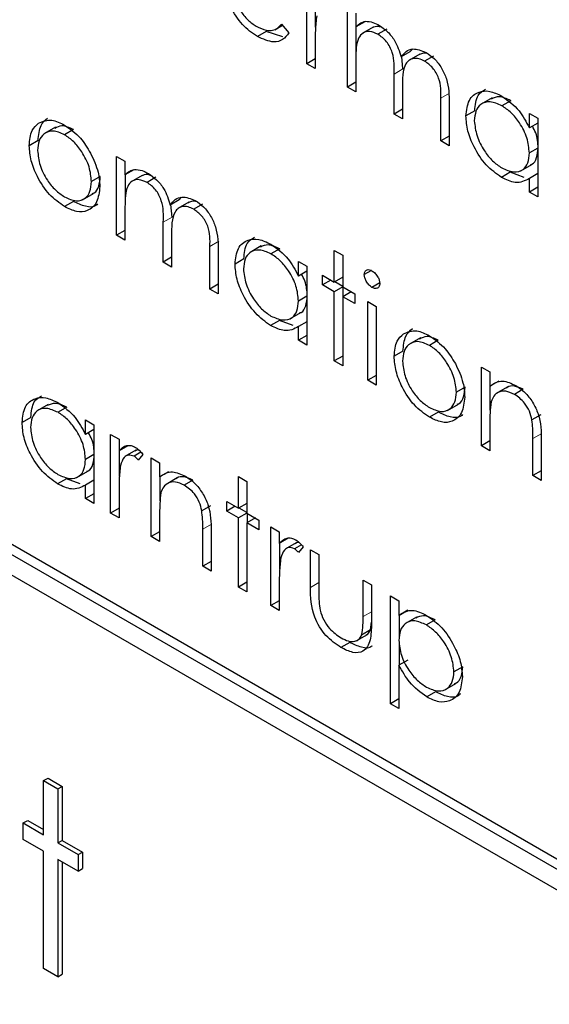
# Paper-space layout 'Blatt4' of a CAD drawing. Header units: millimetres. Extents: x 5 to 418, y 2 to 292.
# Tile 29 of 65: x 117.62 to 118.68, y 159.92 to 161.9. Entities that reach past the tile are written whole.
import ezdxf

# ---------------------------------------------------------------- set-up
doc = ezdxf.new("R2010")
doc.units = ezdxf.units.MM

psp = doc.layouts.new('Blatt4')

# ---------------------------------------------------------------- linework, layer by layer
at = {"color": 7, "linetype": 'Continuous', "lineweight": 25}
for p, q in [((118.197, 161.8073), (118.197, 161.9652)), ((118.2146, 161.8806), (118.2146, 161.9328)), ((118.2785, 161.7603), (118.2785, 161.9181)), ((118.2953, 161.9085), (118.2953, 161.881)), ((118.1329, 161.8755), (118.148, 161.8843)), ((118.1461, 161.8866), (118.161, 161.8689)), ((118.313, 161.8912), (118.2953, 161.881)), ((118.2962, 161.8238), (118.2962, 161.8815)), ((118.3299, 161.8803), (118.3078, 161.8675)), ((118.1155, 161.872), (118.0978, 161.8618)), ((118.1486, 161.8613), (118.1155, 161.872)), ((118.3572, 161.8765), (118.3395, 161.8663)), ((118.2137, 161.8507), (118.2137, 161.7977)), ((118.4036, 161.831), (118.386, 161.8208)), ((118.3897, 161.7968), (118.3875, 161.8216)), ((118.4234, 161.8265), (118.4013, 161.8137)), ((118.4036, 161.831), (118.4086, 161.8364)), ((118.4509, 161.8224), (118.4332, 161.8122)), ((118.2137, 161.817), (118.197, 161.8073)), ((118.2137, 161.7977), (118.197, 161.8073)), ((118.2953, 161.817), (118.2953, 161.7506)), ((118.3721, 161.7063), (118.3721, 161.7865)), ((118.2953, 161.77), (118.2785, 161.7603)), ((118.2953, 161.7506), (118.2785, 161.7603)), ((118.3888, 161.758), (118.3888, 161.6966)), ((118.4656, 161.6523), (118.4656, 161.7379)), ((118.4824, 161.7281), (118.4824, 161.6426)), ((118.5686, 161.7387), (118.5465, 161.726)), ((118.6057, 161.7331), (118.588, 161.7229)), ((118.3888, 161.716), (118.3721, 161.7063)), ((118.3888, 161.6966), (118.3721, 161.7063)), ((118.5336, 161.7128), (118.516, 161.7026)), ((118.6431, 161.6785), (118.6431, 161.7077)), ((118.6431, 161.7077), (118.6599, 161.698)), ((118.6599, 161.6882), (118.6431, 161.6785)), ((118.6599, 161.698), (118.6599, 161.5401)), ((117.6932, 161.6799), (117.6711, 161.6672)), ((117.7289, 161.675), (117.7112, 161.6648)), ((117.6582, 161.6531), (117.6405, 161.6429)), ((118.4824, 161.662), (118.4656, 161.6523)), ((118.4824, 161.6426), (118.4656, 161.6523)), ((118.6599, 161.6381), (118.6431, 161.6284)), ((117.8156, 161.6212), (117.8324, 161.6115)), ((117.8156, 161.4633), (117.8156, 161.6212)), ((117.8324, 161.6115), (117.8324, 161.5841)), ((118.6259, 161.5925), (118.648, 161.6052)), ((117.8501, 161.5943), (117.8324, 161.5841)), ((117.8333, 161.5268), (117.8333, 161.5846)), ((118.6049, 161.5895), (118.5872, 161.5793)), ((118.6324, 161.5793), (118.6049, 161.5895)), ((118.6599, 161.5868), (118.6431, 161.5771)), ((117.7829, 161.581), (117.7652, 161.5708)), ((117.867, 161.5833), (117.8449, 161.5706)), ((117.8943, 161.5795), (117.8766, 161.5693)), ((118.6431, 161.5498), (118.6431, 161.5771)), ((117.7473, 161.5344), (117.7694, 161.5471)), ((118.6599, 161.5595), (118.6431, 161.5498)), ((118.6599, 161.5401), (118.6431, 161.5498)), ((117.729, 161.5309), (117.7113, 161.5207)), ((117.9407, 161.534), (117.923, 161.5238)), ((117.9268, 161.4998), (117.9246, 161.5247)), ((117.9605, 161.5295), (117.9384, 161.5167)), ((117.9407, 161.534), (117.9457, 161.5394)), ((117.9879, 161.5255), (117.9703, 161.5153)), ((117.8324, 161.52), (117.8324, 161.4536)), ((117.9091, 161.4093), (117.9091, 161.4896)), ((117.8324, 161.473), (117.8156, 161.4633)), ((117.8324, 161.4536), (117.8156, 161.4633)), ((117.9259, 161.461), (117.9259, 161.3996)), ((118.0027, 161.3553), (118.0027, 161.4409)), ((118.0195, 161.4311), (118.0195, 161.3456)), ((118.1056, 161.4418), (118.0835, 161.429)), ((118.1428, 161.4361), (118.1251, 161.4259)), ((118.2521, 161.4329), (118.2689, 161.4232)), ((118.2521, 161.3692), (118.2521, 161.4329)), ((117.9259, 161.419), (117.9091, 161.4093)), ((117.9259, 161.3996), (117.9091, 161.4093)), ((118.0707, 161.4158), (118.053, 161.4056)), ((118.1802, 161.3815), (118.1802, 161.4107)), ((118.1802, 161.4107), (118.197, 161.401)), ((118.2689, 161.4232), (118.2689, 161.3595)), ((118.197, 161.3912), (118.1802, 161.3815)), ((118.197, 161.401), (118.197, 161.2431)), ((118.3264, 161.3926), (118.3121, 161.3843)), ((120.5744, 159.1292), (116.6853, 161.3743)), ((118.2281, 161.383), (118.2521, 161.3692)), ((118.2281, 161.3636), (118.2281, 161.383)), ((118.2449, 161.3733), (118.2281, 161.3636)), ((118.2689, 161.3789), (118.2521, 161.3692)), ((118.2689, 161.3605), (118.253, 161.3697)), ((118.3431, 161.3678), (118.3276, 161.3588)), ((120.5567, 159.1189), (116.6676, 161.3641)), ((118.0195, 161.365), (118.0027, 161.3553)), ((118.0195, 161.3456), (118.0027, 161.3553)), ((118.2521, 161.3498), (118.2281, 161.3636)), ((118.2689, 161.3595), (118.2521, 161.3498)), ((118.2521, 161.2113), (118.2521, 161.3498)), ((118.2689, 161.3595), (118.2929, 161.3456)), ((118.2857, 161.3498), (118.2689, 161.3401)), ((118.2698, 161.3406), (118.2698, 161.359)), ((118.197, 161.3411), (118.1802, 161.3314)), ((118.2689, 161.3401), (118.2689, 161.2016)), ((118.2929, 161.3262), (118.2689, 161.3401)), ((118.2929, 161.3456), (118.2929, 161.3262)), ((118.3193, 161.3304), (118.3361, 161.3207)), ((118.3193, 161.1725), (118.3193, 161.3304)), ((116.6676, 161.3232), (120.5567, 159.0781)), ((118.163, 161.2955), (118.1851, 161.3082)), ((118.3361, 161.3207), (118.3361, 161.1628)), ((118.142, 161.2925), (118.1243, 161.2823)), ((118.1695, 161.2824), (118.142, 161.2925)), ((118.197, 161.2898), (118.1802, 161.2801)), ((118.1802, 161.2528), (118.1802, 161.2801)), ((118.197, 161.2625), (118.1802, 161.2528)), ((118.197, 161.2431), (118.1802, 161.2528)), ((118.4247, 161.2576), (118.4026, 161.2449)), ((118.4605, 161.2527), (118.4428, 161.2425)), ((118.3897, 161.2308), (118.3721, 161.2206)), ((118.2689, 161.221), (118.2521, 161.2113)), ((118.2689, 161.2016), (118.2521, 161.2113)), ((118.5471, 161.1989), (118.5639, 161.1892)), ((118.5471, 161.041), (118.5471, 161.1989)), ((118.5639, 161.1892), (118.5639, 161.1607)), ((118.3361, 161.1822), (118.3193, 161.1725)), ((118.3361, 161.1628), (118.3193, 161.1725)), ((118.5816, 161.1709), (118.5639, 161.1607)), ((118.5145, 161.1586), (118.4968, 161.1484)), ((118.5648, 161.1126), (118.5648, 161.1612)), ((118.5989, 161.1585), (118.5768, 161.1458)), ((118.6307, 161.1544), (118.613, 161.1442)), ((117.6787, 161.124), (117.6566, 161.1113)), ((117.7158, 161.1184), (117.6981, 161.1082)), ((118.4789, 161.1121), (118.501, 161.1248)), ((117.6438, 161.0981), (117.6261, 161.0879)), ((117.7532, 161.0638), (117.7532, 161.093)), ((117.7532, 161.093), (117.77, 161.0833)), ((118.4606, 161.1086), (118.4429, 161.0984)), ((118.666, 161.103), (118.6483, 161.0928)), ((117.77, 161.0735), (117.7532, 161.0638)), ((117.77, 161.0833), (117.77, 160.9254)), ((118.5639, 161.0884), (118.5639, 161.0313)), ((117.8036, 161.0639), (117.8204, 161.0542)), ((117.8036, 160.906), (117.8036, 161.0639)), ((117.8204, 161.0542), (117.8204, 161.031)), ((118.5639, 161.0507), (118.5471, 161.041)), ((118.6503, 160.9814), (118.6503, 161.0557)), ((118.6671, 161.0524), (118.6671, 160.9717)), ((117.8381, 161.0412), (117.8204, 161.031)), ((117.8213, 160.9792), (117.8213, 161.0315)), ((117.8543, 161.0321), (117.8322, 161.0193)), ((118.5639, 161.0313), (118.5471, 161.041)), ((117.77, 161.0234), (117.7532, 161.0137)), ((117.8645, 161.0282), (117.8506, 161.0202)), ((117.8684, 161.0239), (117.8591, 161.0124)), ((117.8851, 161.0168), (117.9019, 161.0071)), ((117.8851, 160.8589), (117.8851, 161.0168)), ((117.9019, 161.0071), (117.9019, 160.9786)), ((117.7151, 160.9748), (117.6974, 160.9646)), ((117.7425, 160.9646), (117.7151, 160.9748)), ((117.7361, 160.9777), (117.7582, 160.9905)), ((117.77, 160.9721), (117.7532, 160.9624)), ((117.9196, 160.9889), (117.9019, 160.9786)), ((117.9028, 160.9306), (117.9028, 160.9792)), ((117.9369, 160.9765), (117.9148, 160.9637)), ((117.9687, 160.9724), (117.951, 160.9622)), ((118.0602, 160.9794), (118.077, 160.9698)), ((118.0602, 160.9157), (118.0602, 160.9794)), ((118.6671, 160.9911), (118.6503, 160.9814)), ((118.6671, 160.9717), (118.6503, 160.9814)), ((117.7532, 160.9351), (117.7532, 160.9624)), ((118.077, 160.9698), (118.077, 160.906)), ((117.77, 160.9448), (117.7532, 160.9351)), ((117.77, 160.9254), (117.7532, 160.9351)), ((117.8204, 160.9494), (117.8204, 160.8963)), ((117.8204, 160.9157), (117.8036, 160.906)), ((118.004, 160.9209), (117.9863, 160.9107)), ((118.0363, 160.9296), (118.0602, 160.9157)), ((118.0363, 160.9102), (118.0363, 160.9296)), ((118.053, 160.9199), (118.0363, 160.9102)), ((118.077, 160.9254), (118.0602, 160.9157)), ((118.077, 160.9071), (118.0611, 160.9162)), ((117.8204, 160.8963), (117.8036, 160.906)), ((117.9019, 160.9063), (117.9019, 160.8492)), ((118.0602, 160.8963), (118.0363, 160.9102)), ((118.077, 160.906), (118.0602, 160.8963)), ((118.0602, 160.7579), (118.0602, 160.8963)), ((118.077, 160.906), (118.101, 160.8922)), ((118.0938, 160.8964), (118.077, 160.8867)), ((118.0779, 160.8872), (118.0779, 160.9055)), ((117.9883, 160.7994), (117.9883, 160.8737)), ((118.077, 160.8867), (118.077, 160.7482)), ((118.101, 160.8728), (118.077, 160.8867)), ((118.101, 160.8922), (118.101, 160.8728)), ((118.125, 160.8784), (118.1418, 160.8687)), ((118.125, 160.7205), (118.125, 160.8784)), ((117.9019, 160.8686), (117.8851, 160.8589)), ((117.9019, 160.8492), (117.8851, 160.8589)), ((118.0051, 160.8703), (118.0051, 160.7897)), ((118.1418, 160.8687), (118.1418, 160.8454)), ((118.1595, 160.8556), (118.1418, 160.8454)), ((118.1427, 160.7937), (118.1427, 160.8459)), ((118.1757, 160.8466), (118.1536, 160.8338)), ((118.186, 160.8427), (118.172, 160.8346)), ((118.1898, 160.8383), (118.1805, 160.8269)), ((118.2042, 160.8327), (118.2209, 160.823)), ((118.2042, 160.7572), (118.2042, 160.8327)), ((118.2209, 160.823), (118.2209, 160.7497)), ((118.0051, 160.8091), (117.9883, 160.7994)), ((118.0051, 160.7897), (117.9883, 160.7994)), ((118.077, 160.7676), (118.0602, 160.7579)), ((118.077, 160.7482), (118.0602, 160.7579)), ((118.1418, 160.7638), (118.1418, 160.7108)), ((118.3097, 160.7717), (118.3265, 160.762)), ((118.3097, 160.6985), (118.3097, 160.7717)), ((118.3265, 160.762), (118.3265, 160.6852)), ((118.3649, 160.7399), (118.3816, 160.7302)), ((118.3649, 160.5238), (118.3649, 160.7399)), ((118.1418, 160.7302), (118.125, 160.7205)), ((118.1418, 160.7108), (118.125, 160.7205)), ((118.3816, 160.7302), (118.3816, 160.701)), ((118.3993, 160.7112), (118.3816, 160.701)), ((118.3825, 160.6568), (118.3825, 160.7015)), ((118.417, 160.6977), (118.3949, 160.685)), ((118.3246, 160.6718), (118.3265, 160.6871)), ((118.4544, 160.692), (118.4367, 160.6818)), ((118.2962, 160.6498), (118.3183, 160.6626)), ((118.3246, 160.6718), (118.3069, 160.6616)), ((118.2831, 160.6468), (118.2654, 160.6366)), ((118.3825, 160.6014), (118.3825, 160.6456)), ((118.3993, 160.6111), (118.3816, 160.6009)), ((118.3816, 160.6009), (118.3816, 160.5141)), ((118.5097, 160.598), (118.492, 160.5878)), ((118.4736, 160.5517), (118.4957, 160.5645)), ((118.4551, 160.5476), (118.4374, 160.5374)), ((118.3816, 160.5335), (118.3649, 160.5238)), ((118.3816, 160.5141), (118.3649, 160.5238)), ((117.6692, 160.3696), (117.6781, 160.3747)), ((117.6692, 160.3696), (117.6978, 160.3531)), ((117.6692, 160.2612), (117.6692, 160.3696)), ((117.6781, 160.3747), (117.7066, 160.3582)), ((117.6978, 160.3531), (117.7066, 160.3582)), ((117.6978, 160.3531), (117.6978, 160.2448)), ((117.7066, 160.3582), (117.7066, 160.2499)), ((117.6284, 160.2848), (117.6373, 160.2899)), ((117.6284, 160.2518), (117.6284, 160.2848)), ((117.6284, 160.2848), (117.6692, 160.2612)), ((117.6373, 160.2899), (117.6692, 160.2715)), ((117.6692, 160.2283), (117.6284, 160.2518)), ((117.6978, 160.2448), (117.7066, 160.2499)), ((117.6978, 160.2448), (117.7386, 160.2212)), ((117.7066, 160.2499), (117.7474, 160.2263)), ((117.6692, 159.9927), (117.6692, 160.2283)), ((117.7386, 160.2212), (117.7474, 160.2263)), ((117.7386, 160.2212), (117.7386, 160.1882)), ((117.7474, 160.2263), (117.7474, 160.1933)), ((117.7386, 160.1882), (117.6978, 160.2118)), ((117.6978, 160.2118), (117.6978, 159.9762)), ((117.7066, 160.2067), (117.7066, 159.9813)), ((117.7386, 160.1882), (117.7474, 160.1933)), ((117.6978, 159.9762), (117.6692, 159.9927)), ((117.6978, 159.9762), (117.7066, 159.9813))]:
    psp.add_line(p, q, dxfattribs=at)
at = {"color": 7, "linetype": 'Continuous', "lineweight": 18}
for p, q in [((118.3897, 161.7968), (118.3721, 161.7865)), ((118.4833, 161.7481), (118.4656, 161.7379)), ((117.9268, 161.4998), (117.9091, 161.4896)), ((118.0203, 161.4511), (118.0027, 161.4409)), ((118.668, 161.0659), (118.6503, 161.0557)), ((118.006, 160.8839), (117.9883, 160.8737)), ((118.2209, 160.7669), (118.2042, 160.7572)), ((118.3265, 160.7082), (118.3097, 160.6985))]:
    psp.add_line(p, q, dxfattribs=at)
at = {"color": 7, "linetype": 'Continuous', "lineweight": 25}
for points, knots in [([(118.0978, 161.8618), (118.0874, 161.8689), (118.0667, 161.883), (118.0443, 161.919), (118.0313, 161.9535), (118.0298, 161.973), (118.0291, 161.9828)], [0, 0, 0, 0, 0.279885, 0.558859, 0.779462, 1, 1, 1, 1]), ([(118.0458, 161.9694), (118.0467, 161.9603), (118.0484, 161.9422), (118.0617, 161.9152), (118.0783, 161.8941), (118.0899, 161.8863), (118.0957, 161.8824)], [0, 0, 0, 0, 0.279963, 0.559359, 0.779526, 1, 1, 1, 1]), ([(118.2167, 161.9032), (118.2156, 161.8937), (118.2137, 161.8769), (118.2137, 161.8587), (118.2137, 161.8507)], [0, 0, 0, 0, 0.559636, 1, 1, 1, 1]), ([(118.0957, 161.8824), (118.1026, 161.8792), (118.114, 161.8739), (118.1284, 161.8735), (118.1385, 161.8782), (118.1435, 161.8838), (118.1461, 161.8866)], [0, 0, 0, 0, 0.339465, 0.559626, 0.779498, 1, 1, 1, 1]), ([(118.2953, 161.881), (118.2983, 161.884), (118.3037, 161.8893), (118.311, 161.8914), (118.3143, 161.8923)], [0, 0, 0, 0, 0.560148, 1, 1, 1, 1]), ([(118.3143, 161.8923), (118.3193, 161.8919), (118.3283, 161.8913), (118.3381, 161.8862), (118.3424, 161.884)], [0, 0, 0, 0, 0.5597433, 1, 1, 1, 1]), ([(118.3482, 161.8795), (118.3458, 161.8805), (118.3379, 161.8837), (118.3319, 161.8809), (118.3277, 161.879)], [0, 0, 0, 0, 0.309221, 1, 1, 1, 1]), ([(118.3424, 161.884), (118.3479, 161.8802), (118.3588, 161.8726), (118.3767, 161.8507), (118.3824, 161.8321), (118.386, 161.8208)], [0, 0, 0, 0, 0.280809, 0.561507, 1, 1, 1, 1]), ([(118.161, 161.8689), (118.1572, 161.864), (118.1495, 161.8541), (118.128, 161.8482), (118.1093, 161.8566), (118.0978, 161.8618)], [0, 0, 0, 0, 0.280919, 0.561407, 1, 1, 1, 1]), ([(118.3395, 161.8663), (118.334, 161.8687), (118.323, 161.8734), (118.3091, 161.87), (118.2956, 161.8542), (118.2954, 161.8323), (118.2953, 161.817)], [0, 0, 0, 0, 0.186544, 0.37335, 0.56013, 1, 1, 1, 1]), ([(118.3721, 161.7865), (118.3726, 161.8004), (118.3732, 161.8178), (118.3638, 161.841), (118.3545, 161.8554), (118.3455, 161.8619), (118.3395, 161.8663)], [0, 0, 0, 0, 0.500537, 0.625897, 0.751368, 1, 1, 1, 1]), ([(118.386, 161.8208), (118.3891, 161.8247), (118.3953, 161.8327), (118.4117, 161.8395), (118.4269, 161.8335), (118.4361, 161.8299)], [0, 0, 0, 0, 0.281263, 0.562094, 1, 1, 1, 1]), ([(118.4399, 161.827), (118.4397, 161.8271), (118.4357, 161.8288), (118.429, 161.8284), (118.4238, 161.826), (118.4214, 161.8249)], [0, 0, 0, 0, 0.023662, 0.556677, 1, 1, 1, 1]), ([(118.4361, 161.8299), (118.4418, 161.8261), (118.4531, 161.8183), (118.4679, 161.7988), (118.482, 161.7666), (118.4822, 161.744), (118.4824, 161.7281)], [0, 0, 0, 0, 0.186885, 0.373579, 0.560268, 1, 1, 1, 1]), ([(118.4332, 161.8122), (118.4293, 161.8141), (118.4215, 161.8179), (118.4108, 161.8182), (118.4018, 161.8148), (118.3886, 161.7998), (118.3887, 161.7766), (118.3888, 161.758)], [0, 0, 0, 0, 0.125317, 0.250662, 0.376086, 0.501515, 1, 1, 1, 1]), ([(118.4656, 161.7379), (118.466, 161.7511), (118.4665, 161.7677), (118.4564, 161.7892), (118.4473, 161.8023), (118.4388, 161.8083), (118.4332, 161.8122)], [0, 0, 0, 0, 0.499445, 0.624933, 0.750561, 1, 1, 1, 1]), ([(118.516, 161.7026), (118.5173, 161.7139), (118.5199, 161.7366), (118.5397, 161.7515), (118.5631, 161.7542), (118.5795, 161.7463), (118.5878, 161.7424)], [0, 0, 0, 0, 0.279413, 0.559191, 0.779548, 1, 1, 1, 1]), ([(118.5336, 161.7128), (118.5347, 161.7245), (118.5365, 161.7449), (118.5494, 161.7528), (118.555, 161.7562)], [0, 0, 0, 0, 0.573159, 1, 1, 1, 1]), ([(118.5878, 161.7424), (118.6001, 161.7336), (118.6222, 161.718), (118.6367, 161.6906), (118.6431, 161.6785)], [0, 0, 0, 0, 0.559062, 1, 1, 1, 1]), ([(118.588, 161.7229), (118.58, 161.7264), (118.564, 161.7335), (118.5457, 161.7276), (118.5348, 161.7132), (118.5334, 161.6995), (118.5328, 161.6927)], [0, 0, 0, 0, 0.2797672, 0.5592905, 0.7797189, 1, 1, 1, 1]), ([(118.6057, 161.7331), (118.5975, 161.7369), (118.5827, 161.7438), (118.5718, 161.7387), (118.5668, 161.7364)], [0, 0, 0, 0, 0.551084, 1, 1, 1, 1]), ([(118.6431, 161.6284), (118.6422, 161.6383), (118.6404, 161.658), (118.6253, 161.6873), (118.6071, 161.7101), (118.5944, 161.7186), (118.588, 161.7229)], [0, 0, 0, 0, 0.27966, 0.55921, 0.779487, 1, 1, 1, 1]), ([(118.5872, 161.5793), (118.5767, 161.5868), (118.5557, 161.6017), (118.5325, 161.6375), (118.5181, 161.6727), (118.5167, 161.6926), (118.516, 161.7026)], [0, 0, 0, 0, 0.279573, 0.559333, 0.779589, 1, 1, 1, 1]), ([(117.6405, 161.6429), (117.6415, 161.654), (117.6432, 161.6737), (117.6543, 161.6837), (117.6592, 161.6881)], [0, 0, 0, 0, 0.559285, 1, 1, 1, 1]), ([(117.6582, 161.6531), (117.6592, 161.6642), (117.6609, 161.6839), (117.672, 161.6939), (117.6769, 161.6983)], [0, 0, 0, 0, 0.559285, 1, 1, 1, 1]), ([(117.6592, 161.6881), (117.6677, 161.6917), (117.6828, 161.6981), (117.7026, 161.6884), (117.7113, 161.6841)], [0, 0, 0, 0, 0.5588803, 1, 1, 1, 1]), ([(117.7289, 161.675), (117.7208, 161.6788), (117.7064, 161.6855), (117.696, 161.68), (117.6915, 161.6776)], [0, 0, 0, 0, 0.564377, 1, 1, 1, 1]), ([(117.7113, 161.6841), (117.7224, 161.6764), (117.7423, 161.6626), (117.7568, 161.6387), (117.7633, 161.6281)], [0, 0, 0, 0, 0.559182, 1, 1, 1, 1]), ([(118.5328, 161.6927), (118.5339, 161.6828), (118.5362, 161.663), (118.5509, 161.6339), (118.569, 161.6113), (118.5816, 161.6027), (118.5878, 161.5983)], [0, 0, 0, 0, 0.279429, 0.559146, 0.77957, 1, 1, 1, 1]), ([(117.7112, 161.6648), (117.7033, 161.6683), (117.6873, 161.6753), (117.6698, 161.6681), (117.6589, 161.6539), (117.6578, 161.64), (117.6573, 161.6331)], [0, 0, 0, 0, 0.2794842, 0.5592561, 0.7795472, 1, 1, 1, 1]), ([(117.7652, 161.5708), (117.7643, 161.5805), (117.7625, 161.6001), (117.7477, 161.6289), (117.7301, 161.6519), (117.7175, 161.6605), (117.7112, 161.6648)], [0, 0, 0, 0, 0.279586, 0.559398, 0.779653, 1, 1, 1, 1]), ([(118.6608, 161.6386), (118.6603, 161.6485), (118.6595, 161.6629), (118.6516, 161.6775), (118.6492, 161.682)], [0, 0, 0, 0, 0.692809, 1, 1, 1, 1]), ([(117.7113, 161.5207), (117.7008, 161.528), (117.6799, 161.5425), (117.6569, 161.5782), (117.6427, 161.6132), (117.6412, 161.633), (117.6405, 161.6429)], [0, 0, 0, 0, 0.2797756, 0.5591788, 0.7795916, 1, 1, 1, 1]), ([(117.6573, 161.6331), (117.6583, 161.6234), (117.6603, 161.604), (117.6746, 161.575), (117.6926, 161.5529), (117.705, 161.5444), (117.7112, 161.5402)], [0, 0, 0, 0, 0.279618, 0.559167, 0.779512, 1, 1, 1, 1]), ([(117.7633, 161.6281), (117.7693, 161.6153), (117.7801, 161.5922), (117.7814, 161.5707), (117.782, 161.5612)], [0, 0, 0, 0, 0.559216, 1, 1, 1, 1]), ([(118.5878, 161.5983), (118.5959, 161.5948), (118.6119, 161.5878), (118.6306, 161.5928), (118.6414, 161.6075), (118.6425, 161.6214), (118.6431, 161.6284)], [0, 0, 0, 0, 0.2798222, 0.5593866, 0.7796028, 1, 1, 1, 1]), ([(118.6454, 161.6048), (118.6464, 161.6051), (118.6526, 161.6063), (118.6588, 161.6182), (118.6601, 161.6318), (118.6608, 161.6386)], [0, 0, 0, 0, 0.086461, 0.543043, 1, 1, 1, 1]), ([(117.8324, 161.5841), (117.8354, 161.587), (117.8408, 161.5924), (117.8481, 161.5944), (117.8513, 161.5953)], [0, 0, 0, 0, 0.560148, 1, 1, 1, 1]), ([(117.8513, 161.5953), (117.8564, 161.595), (117.8654, 161.5943), (117.8752, 161.5893), (117.8795, 161.587)], [0, 0, 0, 0, 0.559743, 1, 1, 1, 1]), ([(117.8853, 161.5825), (117.8829, 161.5835), (117.875, 161.5867), (117.869, 161.5839), (117.8648, 161.582)], [0, 0, 0, 0, 0.309221, 1, 1, 1, 1]), ([(117.8795, 161.587), (117.885, 161.5832), (117.8959, 161.5756), (117.9138, 161.5538), (117.9195, 161.5351), (117.923, 161.5238)], [0, 0, 0, 0, 0.280809, 0.561507, 1, 1, 1, 1]), ([(117.7112, 161.5402), (117.7192, 161.5366), (117.735, 161.5296), (117.7529, 161.5357), (117.7634, 161.5503), (117.7646, 161.5639), (117.7652, 161.5708)], [0, 0, 0, 0, 0.279745, 0.559113, 0.779606, 1, 1, 1, 1]), ([(117.7667, 161.5471), (117.768, 161.5474), (117.7745, 161.5489), (117.7808, 161.561), (117.7822, 161.5743), (117.7829, 161.581)], [0, 0, 0, 0, 0.119123, 0.559661, 1, 1, 1, 1]), ([(117.8766, 161.5693), (117.8711, 161.5717), (117.8601, 161.5765), (117.8462, 161.573), (117.8327, 161.5572), (117.8325, 161.5354), (117.8324, 161.52)], [0, 0, 0, 0, 0.186544, 0.37335, 0.56013, 1, 1, 1, 1]), ([(117.9091, 161.4896), (117.9096, 161.5035), (117.9103, 161.5208), (117.9009, 161.5441), (117.8916, 161.5584), (117.8826, 161.565), (117.8766, 161.5693)], [0, 0, 0, 0, 0.500537, 0.625897, 0.751368, 1, 1, 1, 1]), ([(118.6431, 161.5771), (118.6342, 161.5725), (118.6184, 161.5643), (118.5968, 161.5747), (118.5872, 161.5793)], [0, 0, 0, 0, 0.5587633, 1, 1, 1, 1]), ([(117.782, 161.5612), (117.7807, 161.5499), (117.7782, 161.5274), (117.7593, 161.5113), (117.7359, 161.5087), (117.7195, 161.5167), (117.7113, 161.5207)], [0, 0, 0, 0, 0.279521, 0.559381, 0.779507, 1, 1, 1, 1]), ([(117.7776, 161.526), (117.7765, 161.5249), (117.7707, 161.519), (117.7531, 161.5195), (117.7371, 161.5271), (117.729, 161.5309)], [0, 0, 0, 0, 0.100871, 0.55006, 1, 1, 1, 1]), ([(117.923, 161.5238), (117.9261, 161.5278), (117.9323, 161.5357), (117.9488, 161.5425), (117.9639, 161.5366), (117.9732, 161.533)], [0, 0, 0, 0, 0.281263, 0.562094, 1, 1, 1, 1]), ([(117.9769, 161.53), (117.9768, 161.5301), (117.9728, 161.5318), (117.9661, 161.5315), (117.9608, 161.529), (117.9584, 161.5279)], [0, 0, 0, 0, 0.023662, 0.556677, 1, 1, 1, 1]), ([(117.9732, 161.533), (117.9789, 161.5291), (117.9902, 161.5214), (118.0049, 161.5019), (118.019, 161.4696), (118.0193, 161.447), (118.0195, 161.4311)], [0, 0, 0, 0, 0.186885, 0.373579, 0.560268, 1, 1, 1, 1]), ([(117.9703, 161.5153), (117.9664, 161.5172), (117.9586, 161.521), (117.9479, 161.5212), (117.9389, 161.5178), (117.9257, 161.5029), (117.9258, 161.4796), (117.9259, 161.461)], [0, 0, 0, 0, 0.125317, 0.250662, 0.376086, 0.501515, 1, 1, 1, 1]), ([(118.0027, 161.4409), (118.0031, 161.4541), (118.0035, 161.4707), (117.9935, 161.4923), (117.9843, 161.5053), (117.9759, 161.5113), (117.9703, 161.5153)], [0, 0, 0, 0, 0.499445, 0.624933, 0.750561, 1, 1, 1, 1]), ([(118.053, 161.4056), (118.0543, 161.4169), (118.0569, 161.4397), (118.0767, 161.4546), (118.1001, 161.4572), (118.1166, 161.4494), (118.1248, 161.4454)], [0, 0, 0, 0, 0.279413, 0.559191, 0.779548, 1, 1, 1, 1]), ([(118.0707, 161.4158), (118.0718, 161.4275), (118.0736, 161.448), (118.0865, 161.4559), (118.092, 161.4592)], [0, 0, 0, 0, 0.573159, 1, 1, 1, 1]), ([(118.1248, 161.4454), (118.1372, 161.4367), (118.1593, 161.4211), (118.1738, 161.3936), (118.1802, 161.3815)], [0, 0, 0, 0, 0.559062, 1, 1, 1, 1]), ([(118.1251, 161.4259), (118.1171, 161.4294), (118.101, 161.4365), (118.0828, 161.4306), (118.0719, 161.4163), (118.0705, 161.4025), (118.0698, 161.3957)], [0, 0, 0, 0, 0.279767, 0.559291, 0.779719, 1, 1, 1, 1]), ([(118.1428, 161.4361), (118.1346, 161.4399), (118.1198, 161.4469), (118.1088, 161.4417), (118.1039, 161.4394)], [0, 0, 0, 0, 0.551084, 1, 1, 1, 1]), ([(118.1802, 161.3314), (118.1793, 161.3413), (118.1775, 161.3611), (118.1624, 161.3904), (118.1442, 161.4131), (118.1314, 161.4216), (118.1251, 161.4259)], [0, 0, 0, 0, 0.27966, 0.55921, 0.779487, 1, 1, 1, 1]), ([(118.1243, 161.2823), (118.1138, 161.2898), (118.0928, 161.3048), (118.0695, 161.3405), (118.0552, 161.3758), (118.0538, 161.3956), (118.053, 161.4056)], [0, 0, 0, 0, 0.279573, 0.559333, 0.779589, 1, 1, 1, 1]), ([(118.0698, 161.3957), (118.071, 161.3858), (118.0732, 161.3661), (118.088, 161.337), (118.106, 161.3144), (118.1186, 161.3057), (118.1249, 161.3013)], [0, 0, 0, 0, 0.279429, 0.559146, 0.77957, 1, 1, 1, 1]), ([(118.3121, 161.3843), (118.3124, 161.3867), (118.313, 161.3914), (118.3174, 161.3943), (118.3224, 161.3946), (118.3259, 161.3929), (118.3276, 161.3921)], [0, 0, 0, 0, 0.279289, 0.558897, 0.779452, 1, 1, 1, 1]), ([(118.3276, 161.3921), (118.3298, 161.3905), (118.3343, 161.3874), (118.3394, 161.3801), (118.3427, 161.3727), (118.3431, 161.3684), (118.3433, 161.3663)], [0, 0, 0, 0, 0.279869, 0.559866, 0.779911, 1, 1, 1, 1]), ([(118.1978, 161.3416), (118.1973, 161.3516), (118.1966, 161.3659), (118.1887, 161.3805), (118.1863, 161.385)], [0, 0, 0, 0, 0.692809, 1, 1, 1, 1]), ([(118.3276, 161.3588), (118.3254, 161.3604), (118.321, 161.3635), (118.316, 161.3707), (118.3127, 161.378), (118.3123, 161.3822), (118.3121, 161.3843)], [0, 0, 0, 0, 0.279784, 0.559698, 0.779921, 1, 1, 1, 1]), ([(118.3433, 161.3663), (118.3429, 161.364), (118.3423, 161.3592), (118.3378, 161.3566), (118.3328, 161.3563), (118.3293, 161.358), (118.3276, 161.3588)], [0, 0, 0, 0, 0.27916, 0.558862, 0.779356, 1, 1, 1, 1]), ([(118.1249, 161.3013), (118.1329, 161.2978), (118.149, 161.2908), (118.1676, 161.2959), (118.1785, 161.3105), (118.1796, 161.3244), (118.1802, 161.3314)], [0, 0, 0, 0, 0.279822, 0.559387, 0.779603, 1, 1, 1, 1]), ([(118.1825, 161.3079), (118.1835, 161.3081), (118.1897, 161.3093), (118.1959, 161.3213), (118.1972, 161.3348), (118.1978, 161.3416)], [0, 0, 0, 0, 0.086461, 0.543043, 1, 1, 1, 1]), ([(118.1802, 161.2801), (118.1713, 161.2755), (118.1555, 161.2673), (118.1339, 161.2777), (118.1243, 161.2823)], [0, 0, 0, 0, 0.558763, 1, 1, 1, 1]), ([(118.3897, 161.2308), (118.3907, 161.2418), (118.3925, 161.2616), (118.4036, 161.2716), (118.4085, 161.276)], [0, 0, 0, 0, 0.559285, 1, 1, 1, 1]), ([(118.3908, 161.2658), (118.3992, 161.2693), (118.4144, 161.2757), (118.4342, 161.2661), (118.4429, 161.2618)], [0, 0, 0, 0, 0.55888, 1, 1, 1, 1]), ([(118.3721, 161.2206), (118.373, 161.2316), (118.3748, 161.2514), (118.3859, 161.2614), (118.3908, 161.2658)], [0, 0, 0, 0, 0.559285, 1, 1, 1, 1]), ([(118.4428, 161.2425), (118.4348, 161.246), (118.4188, 161.2529), (118.4013, 161.2458), (118.3905, 161.2316), (118.3894, 161.2177), (118.3888, 161.2107)], [0, 0, 0, 0, 0.279484, 0.559256, 0.779547, 1, 1, 1, 1]), ([(118.4605, 161.2527), (118.4524, 161.2564), (118.4379, 161.2631), (118.4276, 161.2576), (118.4231, 161.2552)], [0, 0, 0, 0, 0.564377, 1, 1, 1, 1]), ([(118.4429, 161.2618), (118.454, 161.2541), (118.4738, 161.2402), (118.4884, 161.2163), (118.4948, 161.2058)], [0, 0, 0, 0, 0.559182, 1, 1, 1, 1]), ([(118.4968, 161.1484), (118.4959, 161.1582), (118.494, 161.1777), (118.4792, 161.2066), (118.4616, 161.2296), (118.4491, 161.2382), (118.4428, 161.2425)], [0, 0, 0, 0, 0.279586, 0.559398, 0.779653, 1, 1, 1, 1]), ([(118.4429, 161.0984), (118.4324, 161.1057), (118.4115, 161.1202), (118.3884, 161.1559), (118.3743, 161.1909), (118.3728, 161.2107), (118.3721, 161.2206)], [0, 0, 0, 0, 0.279776, 0.559179, 0.779592, 1, 1, 1, 1]), ([(118.3888, 161.2107), (118.3898, 161.201), (118.3918, 161.1816), (118.4061, 161.1527), (118.4242, 161.1305), (118.4366, 161.1221), (118.4428, 161.1178)], [0, 0, 0, 0, 0.279618, 0.559167, 0.779512, 1, 1, 1, 1]), ([(118.4948, 161.2058), (118.5009, 161.1929), (118.5117, 161.1699), (118.513, 161.1484), (118.5136, 161.1389)], [0, 0, 0, 0, 0.5592165, 1, 1, 1, 1]), ([(118.5639, 161.1607), (118.5719, 161.166), (118.5862, 161.1755), (118.6068, 161.1661), (118.616, 161.1619)], [0, 0, 0, 0, 0.559141, 1, 1, 1, 1]), ([(118.4982, 161.1248), (118.4996, 161.1251), (118.506, 161.1266), (118.5124, 161.1387), (118.5138, 161.152), (118.5145, 161.1586)], [0, 0, 0, 0, 0.119123, 0.559661, 1, 1, 1, 1]), ([(118.613, 161.1442), (118.6071, 161.1469), (118.5952, 161.1523), (118.5813, 161.1493), (118.5712, 161.1418), (118.5681, 161.1334), (118.5665, 161.1292)], [0, 0, 0, 0, 0.2795525, 0.559373, 0.7797026, 1, 1, 1, 1]), ([(118.6307, 161.1544), (118.6249, 161.157), (118.6131, 161.1622), (118.6017, 161.161), (118.5975, 161.1574), (118.5969, 161.1569)], [0, 0, 0, 0, 0.46626, 0.932968, 1, 1, 1, 1]), ([(118.616, 161.1619), (118.6221, 161.1577), (118.6343, 161.1494), (118.6504, 161.1288), (118.6668, 161.0941), (118.6669, 161.0696), (118.6671, 161.0524)], [0, 0, 0, 0, 0.187021, 0.37389, 0.56061, 1, 1, 1, 1]), ([(117.6261, 161.0879), (117.6274, 161.0992), (117.63, 161.1219), (117.6498, 161.1368), (117.6732, 161.1395), (117.6897, 161.1316), (117.6979, 161.1277)], [0, 0, 0, 0, 0.279413, 0.559191, 0.779548, 1, 1, 1, 1]), ([(117.6438, 161.0981), (117.6448, 161.1098), (117.6467, 161.1302), (117.6596, 161.1381), (117.6651, 161.1415)], [0, 0, 0, 0, 0.5731589, 1, 1, 1, 1]), ([(118.4428, 161.1178), (118.4507, 161.1143), (118.4666, 161.1072), (118.4845, 161.1134), (118.495, 161.1279), (118.4962, 161.1416), (118.4968, 161.1484)], [0, 0, 0, 0, 0.279745, 0.559113, 0.779606, 1, 1, 1, 1]), ([(118.5136, 161.1389), (118.5123, 161.1276), (118.5097, 161.1051), (118.4909, 161.089), (118.4675, 161.0864), (118.4511, 161.0944), (118.4429, 161.0984)], [0, 0, 0, 0, 0.279521, 0.559381, 0.779507, 1, 1, 1, 1]), ([(118.6483, 161.0928), (118.647, 161.0986), (118.6443, 161.1101), (118.6321, 161.131), (118.6203, 161.1392), (118.613, 161.1442)], [0, 0, 0, 0, 0.281192, 0.561331, 1, 1, 1, 1]), ([(117.6981, 161.1082), (117.6901, 161.1117), (117.6741, 161.1188), (117.6559, 161.1129), (117.6449, 161.0985), (117.6436, 161.0848), (117.6429, 161.0779)], [0, 0, 0, 0, 0.279767, 0.559291, 0.779719, 1, 1, 1, 1]), ([(117.7158, 161.1184), (117.7076, 161.1222), (117.6928, 161.1291), (117.6819, 161.124), (117.677, 161.1217)], [0, 0, 0, 0, 0.551084, 1, 1, 1, 1]), ([(117.6979, 161.1277), (117.7102, 161.1189), (117.7323, 161.1033), (117.7468, 161.0759), (117.7532, 161.0638)], [0, 0, 0, 0, 0.559062, 1, 1, 1, 1]), ([(118.5665, 161.1292), (118.5656, 161.1219), (118.5639, 161.1088), (118.5639, 161.0946), (118.5639, 161.0884)], [0, 0, 0, 0, 0.559658, 1, 1, 1, 1]), ([(117.7532, 161.0137), (117.7523, 161.0236), (117.7505, 161.0433), (117.7354, 161.0726), (117.7172, 161.0954), (117.7045, 161.1039), (117.6981, 161.1082)], [0, 0, 0, 0, 0.27966, 0.55921, 0.779487, 1, 1, 1, 1]), ([(118.5091, 161.1037), (118.5081, 161.1026), (118.5022, 161.0966), (118.4847, 161.0972), (118.4686, 161.1048), (118.4606, 161.1086)], [0, 0, 0, 0, 0.100871, 0.5500605, 1, 1, 1, 1]), ([(118.6503, 161.0557), (118.6503, 161.0624), (118.6504, 161.0744), (118.6489, 161.0872), (118.6483, 161.0928)], [0, 0, 0, 0, 0.560255, 1, 1, 1, 1]), ([(117.6974, 160.9646), (117.6869, 160.9721), (117.6658, 160.987), (117.6426, 161.0228), (117.6282, 161.058), (117.6268, 161.0779), (117.6261, 161.0879)], [0, 0, 0, 0, 0.279573, 0.559333, 0.779589, 1, 1, 1, 1]), ([(117.6429, 161.0779), (117.644, 161.0681), (117.6463, 161.0483), (117.661, 161.0192), (117.6791, 160.9966), (117.6917, 160.9879), (117.698, 160.9836)], [0, 0, 0, 0, 0.2794286, 0.5591463, 0.7795701, 1, 1, 1, 1]), ([(117.7709, 161.0239), (117.7704, 161.0338), (117.7697, 161.0482), (117.7618, 161.0628), (117.7593, 161.0673)], [0, 0, 0, 0, 0.6928092, 1, 1, 1, 1]), ([(117.8204, 161.031), (117.8251, 161.0357), (117.8316, 161.0422), (117.8445, 161.0421), (117.8507, 161.0392), (117.8537, 161.0377)], [0, 0, 0, 0, 0.558788, 0.779481, 1, 1, 1, 1]), ([(117.8611, 161.0318), (117.8596, 161.0323), (117.8561, 161.0334), (117.8538, 161.0313), (117.8525, 161.0301)], [0, 0, 0, 0, 0.411162, 1, 1, 1, 1]), ([(117.8537, 161.0377), (117.8566, 161.0356), (117.8618, 161.0319), (117.8664, 161.0263), (117.8684, 161.0239)], [0, 0, 0, 0, 0.559243, 1, 1, 1, 1]), ([(117.698, 160.9836), (117.706, 160.9801), (117.722, 160.9731), (117.7407, 160.9781), (117.7516, 160.9927), (117.7527, 161.0067), (117.7532, 161.0137)], [0, 0, 0, 0, 0.2798222, 0.5593866, 0.7796028, 1, 1, 1, 1]), ([(117.7555, 160.9901), (117.7565, 160.9903), (117.7627, 160.9916), (117.769, 161.0035), (117.7703, 161.0171), (117.7709, 161.0239)], [0, 0, 0, 0, 0.086461, 0.543043, 1, 1, 1, 1]), ([(117.8506, 161.0202), (117.8466, 161.0215), (117.8387, 161.024), (117.8285, 161.0172), (117.8253, 161.0077), (117.8234, 161.0018)], [0, 0, 0, 0, 0.278336, 0.558768, 1, 1, 1, 1]), ([(117.8591, 161.0124), (117.8576, 161.0141), (117.8549, 161.0172), (117.8519, 161.0192), (117.8506, 161.0202)], [0, 0, 0, 0, 0.560396, 1, 1, 1, 1]), ([(117.8234, 161.0018), (117.8223, 160.9924), (117.8203, 160.9756), (117.8204, 160.9574), (117.8204, 160.9494)], [0, 0, 0, 0, 0.559636, 1, 1, 1, 1]), ([(117.9019, 160.9786), (117.9099, 160.984), (117.9242, 160.9935), (117.9448, 160.984), (117.954, 160.9799)], [0, 0, 0, 0, 0.559141, 1, 1, 1, 1]), ([(117.9687, 160.9724), (117.9628, 160.975), (117.9511, 160.9802), (117.9397, 160.9789), (117.9355, 160.9753), (117.9349, 160.9749)], [0, 0, 0, 0, 0.4662605, 0.9329678, 1, 1, 1, 1]), ([(117.954, 160.9799), (117.9601, 160.9757), (117.9723, 160.9674), (117.9884, 160.9467), (118.0048, 160.9121), (118.0049, 160.8875), (118.0051, 160.8703)], [0, 0, 0, 0, 0.187021, 0.37389, 0.56061, 1, 1, 1, 1]), ([(117.7532, 160.9624), (117.7444, 160.9578), (117.7285, 160.9496), (117.7069, 160.96), (117.6974, 160.9646)], [0, 0, 0, 0, 0.5587633, 1, 1, 1, 1]), ([(117.951, 160.9622), (117.9451, 160.9649), (117.9332, 160.9703), (117.9193, 160.9672), (117.9092, 160.9597), (117.9061, 160.9514), (117.9045, 160.9472)], [0, 0, 0, 0, 0.279553, 0.559373, 0.779703, 1, 1, 1, 1]), ([(117.9863, 160.9107), (117.985, 160.9165), (117.9823, 160.9281), (117.9701, 160.9489), (117.9583, 160.9572), (117.951, 160.9622)], [0, 0, 0, 0, 0.281192, 0.561331, 1, 1, 1, 1]), ([(117.9045, 160.9472), (117.9036, 160.9399), (117.9019, 160.9268), (117.9019, 160.9126), (117.9019, 160.9063)], [0, 0, 0, 0, 0.559658, 1, 1, 1, 1]), ([(117.9883, 160.8737), (117.9883, 160.8804), (117.9884, 160.8924), (117.9869, 160.9051), (117.9863, 160.9107)], [0, 0, 0, 0, 0.560255, 1, 1, 1, 1]), ([(118.1418, 160.8454), (118.1465, 160.8501), (118.153, 160.8567), (118.1659, 160.8566), (118.1721, 160.8536), (118.1751, 160.8522)], [0, 0, 0, 0, 0.558788, 0.779481, 1, 1, 1, 1]), ([(118.172, 160.8346), (118.168, 160.8359), (118.1601, 160.8385), (118.1499, 160.8317), (118.1467, 160.8221), (118.1448, 160.8163)], [0, 0, 0, 0, 0.278336, 0.558768, 1, 1, 1, 1]), ([(118.1805, 160.8269), (118.179, 160.8286), (118.1763, 160.8316), (118.1733, 160.8337), (118.172, 160.8346)], [0, 0, 0, 0, 0.560396, 1, 1, 1, 1]), ([(118.1825, 160.8463), (118.181, 160.8467), (118.1775, 160.8478), (118.1752, 160.8458), (118.1739, 160.8446)], [0, 0, 0, 0, 0.4111619, 1, 1, 1, 1]), ([(118.1751, 160.8522), (118.178, 160.8501), (118.1832, 160.8464), (118.1878, 160.8408), (118.1898, 160.8383)], [0, 0, 0, 0, 0.559243, 1, 1, 1, 1]), ([(118.1448, 160.8163), (118.1437, 160.8069), (118.1417, 160.79), (118.1418, 160.7718), (118.1418, 160.7638)], [0, 0, 0, 0, 0.559636, 1, 1, 1, 1]), ([(118.2654, 160.6366), (118.255, 160.6436), (118.2343, 160.6575), (118.2052, 160.7058), (118.2046, 160.7377), (118.2042, 160.7572)], [0, 0, 0, 0, 0.28097, 0.559785, 1, 1, 1, 1]), ([(118.2209, 160.7497), (118.2209, 160.7428), (118.2209, 160.7304), (118.2228, 160.7171), (118.2236, 160.7113)], [0, 0, 0, 0, 0.560377, 1, 1, 1, 1]), ([(118.2236, 160.7113), (118.2257, 160.7048), (118.2298, 160.6918), (118.2448, 160.6705), (118.2577, 160.6615), (118.2656, 160.6559)], [0, 0, 0, 0, 0.280117, 0.560544, 1, 1, 1, 1]), ([(118.3069, 160.6616), (118.3079, 160.6682), (118.3098, 160.6799), (118.3097, 160.6928), (118.3097, 160.6985)], [0, 0, 0, 0, 0.559371, 1, 1, 1, 1]), ([(118.3816, 160.701), (118.3902, 160.7064), (118.4054, 160.7162), (118.4272, 160.7057), (118.4369, 160.7011)], [0, 0, 0, 0, 0.558418, 1, 1, 1, 1]), ([(118.4544, 160.692), (118.4462, 160.6959), (118.4312, 160.7031), (118.4202, 160.6978), (118.4153, 160.6954)], [0, 0, 0, 0, 0.551137, 1, 1, 1, 1]), ([(118.4369, 160.7011), (118.4474, 160.6936), (118.4684, 160.6788), (118.4917, 160.6433), (118.5065, 160.6082), (118.508, 160.5883), (118.5088, 160.5783)], [0, 0, 0, 0, 0.279627, 0.559432, 0.779703, 1, 1, 1, 1]), ([(118.3265, 160.6852), (118.3263, 160.6735), (118.326, 160.6502), (118.3129, 160.627), (118.2895, 160.6245), (118.2735, 160.6326), (118.2654, 160.6366)], [0, 0, 0, 0, 0.281501, 0.559646, 0.779298, 1, 1, 1, 1]), ([(118.4367, 160.6818), (118.4286, 160.6854), (118.4124, 160.6928), (118.3942, 160.6865), (118.3832, 160.672), (118.3822, 160.658), (118.3816, 160.6509)], [0, 0, 0, 0, 0.279747, 0.559315, 0.779515, 1, 1, 1, 1]), ([(118.492, 160.5878), (118.4909, 160.5976), (118.4886, 160.6174), (118.4739, 160.6465), (118.4556, 160.6689), (118.443, 160.6775), (118.4367, 160.6818)], [0, 0, 0, 0, 0.279387, 0.559092, 0.779508, 1, 1, 1, 1]), ([(118.2656, 160.6559), (118.2704, 160.6535), (118.2802, 160.6485), (118.2926, 160.6481), (118.3021, 160.6524), (118.3053, 160.6586), (118.3069, 160.6616)], [0, 0, 0, 0, 0.28027, 0.560007, 0.780074, 1, 1, 1, 1]), ([(118.3158, 160.6618), (118.3169, 160.6623), (118.321, 160.664), (118.3231, 160.6686), (118.3246, 160.6718)], [0, 0, 0, 0, 0.285818, 1, 1, 1, 1]), ([(118.3274, 160.6399), (118.3273, 160.6398), (118.3235, 160.6337), (118.3064, 160.6358), (118.2909, 160.6432), (118.2831, 160.6468)], [0, 0, 0, 0, 0.010224, 0.503933, 1, 1, 1, 1]), ([(118.3816, 160.6509), (118.3825, 160.6411), (118.3843, 160.6214), (118.3996, 160.5921), (118.4181, 160.57), (118.4307, 160.5613), (118.437, 160.557)], [0, 0, 0, 0, 0.279654, 0.558875, 0.779455, 1, 1, 1, 1]), ([(118.4374, 160.5374), (118.4252, 160.5463), (118.4034, 160.5622), (118.3883, 160.5891), (118.3816, 160.6009)], [0, 0, 0, 0, 0.5584659, 1, 1, 1, 1]), ([(118.4929, 160.5643), (118.4942, 160.5646), (118.5007, 160.5662), (118.5073, 160.578), (118.5089, 160.5913), (118.5097, 160.598)], [0, 0, 0, 0, 0.114386, 0.557497, 1, 1, 1, 1]), ([(118.437, 160.557), (118.445, 160.5535), (118.461, 160.5466), (118.479, 160.553), (118.4899, 160.5673), (118.4913, 160.5809), (118.492, 160.5878)], [0, 0, 0, 0, 0.279628, 0.559247, 0.779775, 1, 1, 1, 1]), ([(118.5088, 160.5783), (118.5076, 160.5669), (118.5051, 160.544), (118.4856, 160.5285), (118.4622, 160.5255), (118.4457, 160.5334), (118.4374, 160.5374)], [0, 0, 0, 0, 0.27954, 0.559273, 0.779559, 1, 1, 1, 1]), ([(118.5049, 160.5438), (118.5035, 160.5424), (118.4973, 160.5362), (118.4795, 160.5363), (118.4632, 160.5438), (118.4551, 160.5476)], [0, 0, 0, 0, 0.1234615, 0.5615773, 1, 1, 1, 1])]:
    psp.add_open_spline(points, degree=3, knots=knots, dxfattribs=at)

doc.saveas('drawing.dxf')
